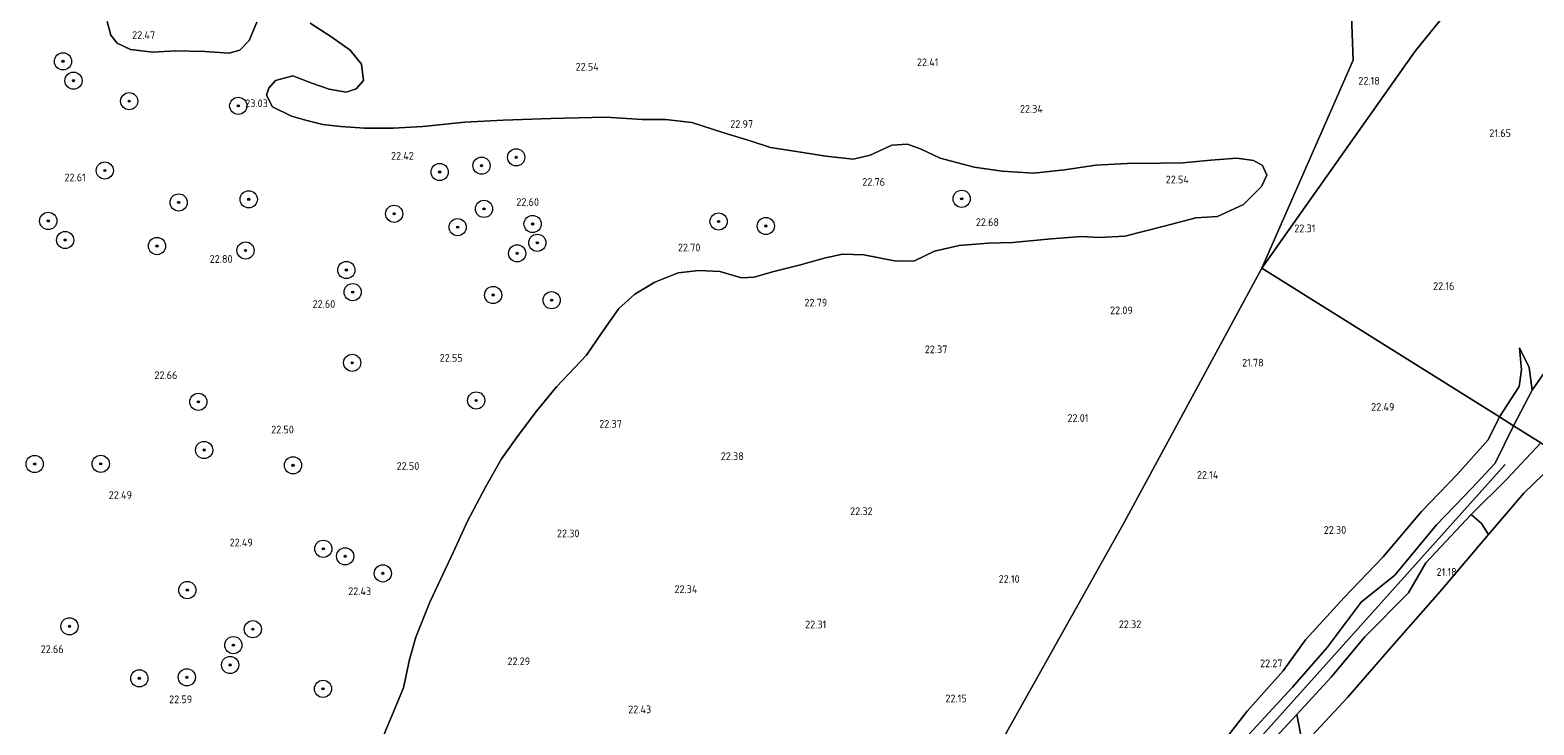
# Model space of a CAD drawing. Header units: metres. Extents: x 185049 to 189876, y 349292 to 352302.
# Tile 106 of 256: x 187622 to 187972, y 350899 to 351061. Entities that reach past the tile are written whole.
import ezdxf
from ezdxf.enums import TextEntityAlignment as Align

# ---------------------------------------------------------------- set-up
doc = ezdxf.new("R2010")
doc.units = ezdxf.units.M
for name, color, linetype, lineweight in [('B-WE-GR-BOOM-S', 90, 'Continuous', 25), ('B-WE-GR-BOS-GV', 40, 'Continuous', 13), ('B-WE-GR-GRAS-GV', 60, 'Continuous', 13), ('B-WE-GW-OPHOGING_KRUIN-G', 90, 'Continuous', 18), ('B-WE-GW-TALUD_KRUIN-G', 90, 'Continuous', 18), ('B-WE-GW-TALUD_TEEN-G', 90, 'Continuous', 18), ('B-WE-OB-OEVERVOORZIENING-G', 7, 'Continuous', 18), ('B-WE-OG-TERREIN_GROEN-GV', 7, 'Continuous', 18), ('B-WE-OG-WATER_RIVIER-GV', 130, 'Continuous', 18), ('X-XX-AL-HOOGTELABEL-S', 7, 'Continuous', 25)]:
    doc.layers.add(name, color=color, linetype=linetype, lineweight=lineweight)
doc.styles.add('NLCS-ISO-ANNOTATIVE-T18', font='NLCS-ISO.ttf', dxfattribs={"height": 1.8})

# ---------------------------------------------------------------- blocks, each defined once
blk = doc.blocks.new('SAL-HOOGTELABEL-SO')
at = {"color": 0, "linetype": 'ByBlock', "lineweight": -2, "style": 'NLCS-ISO-ANNOTATIVE-T18'}
blk.add_attdef('HOOGTE', text='', height=1.8, dxfattribs=at).set_placement((2.79, 0), align=Align.RIGHT)
blk = doc.blocks.new('SGR-BOOM_01-SO')
at = {"linetype": 'ByBlock', "lineweight": 18}
h = blk.add_hatch(color=0, dxfattribs=at)
h.dxf.hatch_style = 1
edge = h.paths.add_edge_path()
edge.add_arc((0, 0), 0.25, 0, 360)
at = {"color": 0, "linetype": 'ByBlock', "lineweight": 18}
for radius in [2, 0.25]:
    blk.add_circle((0, 0), radius, dxfattribs=at)

msp = doc.modelspace()

# ---------------------------------------------------------------- linework, layer by layer
at = {"layer": 'B-WE-GR-BOS-GV'}
for points in [[(187993.35, 351115.825, 21.863), (187969.02, 351086.818, 21.821), (187944.188, 351056.022, 21.829), (187908.53, 351005.478, 21.967), (187929.779, 351053.919, 21.941), (187928.19, 351095.343, 22.4), (187922.541, 351124.086, 22.919), (187913.035, 351144.682, 22.206), (187910.94, 351150.015, 21.105), (187918.557, 351155.26, 21.103), (187927.339, 351159.976, 21.103), (187931.363, 351162.237, 21.103), (187933.714, 351164.154, 21.103), (187935.062, 351165.621, 21.397), (187936.903, 351166.154, 21.98), (187940.499, 351164.378, 22.203), (187942.983, 351163.738, 22.182), (187945.32, 351164.063, 22.207), (187946.595, 351164.836, 21.976), (187951.282, 351161.14, 22.081), (187958.147, 351155.195, 22.077), (187967.411, 351146.886, 22.081), (187971.393, 351142.961, 22.064), (187975.439, 351138.474, 22.056)], [(187985.027, 350996.681, 23.569), (187971.4, 350977.073, 23.635), (187970.68, 350982.365, 23.495), (187968.423, 350986.986, 22.953), (187968.867, 350981.875, 22.787), (187968.37, 350977.987, 22.749), (187963.751, 350970.909, 22.707), (187960.078, 350973.211, 22.267), (187908.53, 351005.478, 21.967), (187944.188, 351056.022, 21.829), (187969.02, 351086.818, 21.821), (187993.35, 351115.825, 21.863)], [(187928.19, 351095.343, 22.4), (187929.779, 351053.919, 21.941), (187908.53, 351005.478, 21.967), (187876.526, 350946.51, 22.101), (187836.14, 350874.371, 22.161)], [(187674.784, 351062.703, 22.463), (187673, 351058.511, 22.53), (187670.769, 351056.255, 22.721), (187668.29, 351055.526, 22.84), (187662.629, 351055.943, 22.743), (187655.838, 351056.076, 22.572), (187650.582, 351055.734, 22.497), (187645.353, 351056.343, 22.46), (187642.278, 351057.828, 22.508), (187640.768, 351059.751, 22.542), (187639.912, 351062.882, 22.489)], [(187702.878, 350893.51, 22.467), (187706.324, 350901.693, 22.545), (187708.868, 350907.864, 22.628), (187710.259, 350914.423, 22.62), (187711.709, 350919.639, 22.564), (187715.009, 350927.804, 22.504), (187720.522, 350939.46, 22.448), (187723.744, 350946.596, 22.452), (187727.966, 350954.534, 22.512), (187731.643, 350961.103, 22.572), (187735.557, 350966.581, 22.56), (187739.832, 350972.194, 22.624), (187744.44, 350977.872, 22.654), (187751.407, 350985.264, 22.691), (187754.91, 350990.388, 22.728), (187758.937, 350996.116, 22.661), (187762.655, 350999.452, 22.631), (187767.35, 351002.22, 22.642), (187772.712, 351004.426, 22.687), (187777.528, 351004.956, 22.71), (187782.426, 351004.714, 22.758), (187787.508, 351003.275, 22.769), (187790.461, 351003.388, 22.837), (187794.707, 351004.639, 22.848), (187801.239, 351006.243, 22.885), (187807.037, 351007.94, 22.84), (187810.947, 351008.763, 22.833), (187815.963, 351008.605, 22.851), (187823.436, 351007.105, 22.859), (187827.688, 351007.174, 22.87), (187832.362, 351009.469, 22.859), (187838.132, 351010.811, 22.818), (187844.826, 351011.351, 22.766), (187850.6, 351011.506, 22.635), (187859.484, 351012.295, 22.545), (187866.533, 351012.869, 22.482), (187870.694, 351012.632, 22.437), (187876.635, 351012.914, 22.43), (187885.822, 351015.275, 22.37), (187893.157, 351017.203, 22.374), (187898.172, 351017.526, 22.389), (187904.223, 351020.279, 22.482), (187908.426, 351024.524, 22.467), (187909.663, 351027.131, 22.504), (187908.646, 351029.396, 22.478), (187906.56, 351030.537, 22.527), (187902.693, 351031.109, 22.542), (187896.636, 351030.599, 22.545), (187890.139, 351030.034, 22.62), (187884.904, 351029.963, 22.691), (187877.165, 351029.831, 22.725), (187869.907, 351029.481, 22.71), (187862.613, 351028.387, 22.747), (187855.372, 351027.579, 22.773), (187848.1, 351028.037, 22.792), (187841.614, 351029.032, 22.837), (187833.673, 351031.084, 22.911), (187829.274, 351033.158, 22.889), (187826.1, 351034.362, 22.851), (187822.462, 351034.131, 22.844), (187817.378, 351031.779, 22.84), (187813.483, 351030.89, 22.878), (187807.099, 351031.534, 22.863), (187800.746, 351032.569, 22.851), (187794.223, 351033.606, 23.008), (187789.515, 351035.137, 23.046), (187783.399, 351036.995, 23.034), (187775.915, 351039.397, 22.945), (187769.838, 351040.117, 22.945), (187764.353, 351040.088, 22.833), (187755.937, 351040.613, 22.71), (187743.153, 351040.353, 22.471), (187732.015, 351039.944, 22.419), (187723.109, 351039.475, 22.419), (187713.355, 351038.462, 22.422), (187706.493, 351038.043, 22.486), (187699.76, 351038.08, 22.628), (187694.281, 351038.487, 22.732), (187690.073, 351038.965, 22.863), (187686.349, 351039.831, 23.016), (187682.847, 351040.892, 23.008), (187678.362, 351043.067, 22.889), (187676.989, 351045.737, 22.732), (187677.58, 351047.404, 22.557), (187679.105, 351049.136, 22.419), (187683.151, 351050.238, 22.381), (187687.52, 351048.552, 22.202), (187691.547, 351047.135, 22.243), (187695.531, 351046.48, 22.288), (187697.87, 351047.227, 22.299), (187699.552, 351049.158, 22.344), (187699.112, 351052.984, 22.415), (187696.46, 351056.218, 22.437), (187691.928, 351059.443, 22.385), (187687.166, 351062.522, 22.329)], [(187836.14, 350874.371, 22.161), (187876.526, 350946.51, 22.101), (187908.53, 351005.478, 21.967), (187960.078, 350973.211, 22.267), (187963.751, 350970.909, 22.707), (187961.116, 350965.534, 22.664), (187953.972, 350957.523, 22.639), (187945.626, 350948.868, 22.507), (187936.737, 350938.333, 22.588), (187927.636, 350928.838, 22.528), (187918.695, 350918.977, 22.558), (187913.458, 350911.823, 22.63), (187905.106, 350902.394, 22.707), (187897.269, 350892.34, 22.728)]]:
    msp.add_polyline3d(points, dxfattribs=at)
at = {"layer": 'B-WE-GR-GRAS-GV'}
for points in [[(187639.912, 351062.882, 22.489), (187640.768, 351059.751, 22.542), (187642.278, 351057.828, 22.508), (187645.353, 351056.343, 22.46), (187650.582, 351055.734, 22.497), (187655.838, 351056.076, 22.572), (187662.629, 351055.943, 22.743), (187668.29, 351055.526, 22.84), (187670.769, 351056.255, 22.721), (187673, 351058.511, 22.53), (187674.784, 351062.703, 22.463)], [(187687.166, 351062.522, 22.329), (187691.928, 351059.443, 22.385), (187696.46, 351056.218, 22.437), (187699.112, 351052.984, 22.415), (187699.552, 351049.158, 22.344), (187697.87, 351047.227, 22.299), (187695.531, 351046.48, 22.288), (187691.547, 351047.135, 22.243), (187687.52, 351048.552, 22.202), (187683.151, 351050.238, 22.381), (187679.105, 351049.136, 22.419), (187677.58, 351047.404, 22.557), (187676.989, 351045.737, 22.732), (187678.362, 351043.067, 22.889), (187682.847, 351040.892, 23.008), (187686.349, 351039.831, 23.016), (187690.073, 351038.965, 22.863), (187694.281, 351038.487, 22.732), (187699.76, 351038.08, 22.628), (187706.493, 351038.043, 22.486), (187713.355, 351038.462, 22.422), (187723.109, 351039.475, 22.419), (187732.015, 351039.944, 22.419), (187743.153, 351040.353, 22.471), (187755.937, 351040.613, 22.71), (187764.353, 351040.088, 22.833), (187769.838, 351040.117, 22.945), (187775.915, 351039.397, 22.945), (187783.399, 351036.995, 23.034), (187789.515, 351035.137, 23.046), (187794.223, 351033.606, 23.008), (187800.746, 351032.569, 22.851), (187807.099, 351031.534, 22.863), (187813.483, 351030.89, 22.878), (187817.378, 351031.779, 22.84), (187822.462, 351034.131, 22.844), (187826.1, 351034.362, 22.851), (187829.274, 351033.158, 22.889), (187833.673, 351031.084, 22.911), (187841.614, 351029.032, 22.837), (187848.1, 351028.037, 22.792), (187855.372, 351027.579, 22.773), (187862.613, 351028.387, 22.747), (187869.907, 351029.481, 22.71), (187877.165, 351029.831, 22.725), (187884.904, 351029.963, 22.691), (187890.139, 351030.034, 22.62), (187896.636, 351030.599, 22.545), (187902.693, 351031.109, 22.542), (187906.56, 351030.537, 22.527), (187908.646, 351029.396, 22.478), (187909.663, 351027.131, 22.504), (187908.426, 351024.524, 22.467), (187904.223, 351020.279, 22.482), (187898.172, 351017.526, 22.389), (187893.157, 351017.203, 22.374), (187885.822, 351015.275, 22.37), (187876.635, 351012.914, 22.43), (187870.694, 351012.632, 22.437), (187866.533, 351012.869, 22.482), (187859.484, 351012.295, 22.545), (187850.6, 351011.506, 22.635), (187844.826, 351011.351, 22.766), (187838.132, 351010.811, 22.818), (187832.362, 351009.469, 22.859), (187827.688, 351007.174, 22.87), (187823.436, 351007.105, 22.859), (187815.963, 351008.605, 22.851), (187810.947, 351008.763, 22.833), (187807.037, 351007.94, 22.84), (187801.239, 351006.243, 22.885), (187794.707, 351004.639, 22.848), (187790.461, 351003.388, 22.837), (187787.508, 351003.275, 22.769), (187782.426, 351004.714, 22.758), (187777.528, 351004.956, 22.71), (187772.712, 351004.426, 22.687), (187767.35, 351002.22, 22.642), (187762.655, 350999.452, 22.631), (187758.937, 350996.116, 22.661), (187754.91, 350990.388, 22.728), (187751.407, 350985.264, 22.691), (187744.44, 350977.872, 22.654), (187739.832, 350972.194, 22.624), (187735.557, 350966.581, 22.56), (187731.643, 350961.103, 22.572), (187727.966, 350954.534, 22.512), (187723.744, 350946.596, 22.452), (187720.522, 350939.46, 22.448), (187715.009, 350927.804, 22.504), (187711.709, 350919.639, 22.564), (187710.259, 350914.423, 22.62), (187708.868, 350907.864, 22.628), (187706.324, 350901.693, 22.545), (187702.878, 350893.51, 22.467)], [(187973.376, 350964.877, 23.815), (187967.047, 350968.843, 23.703), (187971.4, 350977.073, 23.635), (187985.027, 350996.681, 23.569)], [(187903.688, 350895.047, 23.813), (187915.655, 350908.008, 23.792), (187923.694, 350917.208, 23.818), (187931.577, 350927.8, 23.746), (187939.413, 350934.052, 23.763), (187949.128, 350945.764, 23.707), (187957.393, 350954.399, 23.72), (187962.775, 350960.156, 23.792), (187967.047, 350968.843, 23.703), (187973.376, 350964.877, 23.815), (187965.445, 350956.347, 23.89), (187957.183, 350948.205, 23.902), (187946.656, 350936.965, 23.919), (187942.58, 350929.936, 23.911), (187932.43, 350919.746, 23.941), (187924.622, 350910.361, 23.902), (187916.68, 350901.658, 23.992), (187908.689, 350892.998, 23.996)]]:
    msp.add_polyline3d(points, dxfattribs=at)
for points in [[(187969.439, 350953.11, 20.891), (187961.233, 350943.563, 20.904), (187959.617, 350946.119, 22.155), (187957.183, 350948.205, 23.902), (187965.445, 350956.347, 23.89), (187973.376, 350964.877, 23.815), (187978.359, 350961.754, 20.891)], [(187887.91, 350860.058, 20.976), (187875.608, 350846.007, 21.002), (187876.875, 350857.06, 23.779), (187885.878, 350867.515, 23.864), (187892.434, 350875.542, 23.83), (187900.442, 350884.494, 24.017), (187908.689, 350892.998, 23.996), (187916.68, 350901.658, 23.992), (187918.018, 350894.405, 20.93), (187908.329, 350883.384, 20.959), (187898.128, 350871.66, 20.951)]]:
    msp.add_polyline3d(points, close=True, dxfattribs=at)
at = {"layer": 'B-WE-GW-OPHOGING_KRUIN-G'}
msp.add_polyline3d([(187773.958, 350751.517, 24.047), (187801.331, 350782.586, 23.896), (187823.068, 350804.353, 23.996), (187896.477, 350883.23, 24.038), (187965.112, 350959.785, 23.983)], dxfattribs=at)
at = {"layer": 'B-WE-GW-TALUD_KRUIN-G'}
for points in [[(187967.047, 350968.843, 23.703), (187971.4, 350977.073, 23.635), (187970.68, 350982.365, 23.495), (187968.423, 350986.986, 22.953)], [(187795.043, 350781.986, 23.771), (187805.248, 350793.454, 23.852), (187815.266, 350806.173, 23.686), (187819.657, 350811.24, 23.648), (187823.928, 350811.652, 23.627), (187834.641, 350821.969, 23.758), (187851.462, 350839.356, 23.813), (187863.953, 350853.254, 23.788), (187881.335, 350870.846, 23.847), (187892.269, 350882.745, 23.741), (187903.688, 350895.047, 23.813), (187915.655, 350908.008, 23.792), (187923.694, 350917.208, 23.818), (187931.577, 350927.8, 23.746), (187939.413, 350934.052, 23.763), (187949.128, 350945.764, 23.707), (187957.393, 350954.399, 23.72), (187962.775, 350960.156, 23.792), (187967.047, 350968.843, 23.703)], [(187973.376, 350964.877, 23.815), (187965.445, 350956.347, 23.89), (187957.183, 350948.205, 23.902), (187946.656, 350936.965, 23.919), (187942.58, 350929.936, 23.911), (187932.43, 350919.746, 23.941), (187924.622, 350910.361, 23.902), (187916.68, 350901.658, 23.992), (187908.689, 350892.998, 23.996)]]:
    msp.add_polyline3d(points, dxfattribs=at)
at = {"layer": 'B-WE-GW-TALUD_TEEN-G'}
for points in [[(187968.423, 350986.986, 22.953), (187968.867, 350981.875, 22.787), (187968.37, 350977.987, 22.749), (187963.751, 350970.909, 22.707)], [(187963.751, 350970.909, 22.707), (187961.116, 350965.534, 22.664), (187953.972, 350957.523, 22.639), (187945.626, 350948.868, 22.507), (187936.737, 350938.333, 22.588), (187927.636, 350928.838, 22.528), (187918.695, 350918.977, 22.558), (187913.458, 350911.823, 22.63), (187905.106, 350902.394, 22.707), (187897.269, 350892.34, 22.728), (187888.018, 350882.929, 22.791), (187879.549, 350874.779, 22.745), (187869.131, 350864.512, 22.779), (187859.832, 350856.334, 22.719), (187850.339, 350847.447, 22.346), (187840.523, 350836.025, 22.393), (187831.913, 350825.987, 22.499), (187822.756, 350819.136, 22.405), (187815.529, 350816.794, 22.198), (187811.873, 350812.676, 22.159), (187806.064, 350802.772, 22.155), (187799.625, 350793.949, 22.215), (187793.442, 350787.054, 22.193), (187783.742, 350775.434, 22.579)]]:
    msp.add_polyline3d(points, dxfattribs=at)
at = {"layer": 'B-WE-OB-OEVERVOORZIENING-G'}
msp.add_polyline3d([(187978.359, 350961.754, 20.891), (187969.439, 350953.11, 20.891), (187961.233, 350943.563, 20.904), (187949.944, 350930.243, 20.904), (187938.661, 350917.408, 20.917), (187928.44, 350905.588, 20.942), (187918.018, 350894.405, 20.93), (187908.329, 350883.384, 20.959), (187898.128, 350871.66, 20.951), (187887.91, 350860.058, 20.976), (187875.608, 350846.007, 21.002), (187865.681, 350836.111, 21.014), (187854.696, 350824.176, 20.976), (187843.827, 350811.764, 21.002), (187832.407, 350799.857, 21.019), (187813.854, 350779.574, 21.031), (187809.922, 350775.278, 21.036), (187797.189, 350761.924, 20.989), (187785.964, 350749.243, 20.989), (187775.323, 350736.7, 20.997), (187766.947, 350729.038, 20.955)], dxfattribs=at)
at = {"layer": 'B-WE-OG-TERREIN_GROEN-GV'}
for points in [[(187971.4, 350977.073, 23.635), (187967.047, 350968.843, 23.703), (187963.751, 350970.909, 22.707), (187968.37, 350977.987, 22.749), (187968.867, 350981.875, 22.787), (187968.423, 350986.986, 22.953), (187970.68, 350982.365, 23.495)], [(187928.44, 350905.588, 20.942), (187918.018, 350894.405, 20.93), (187916.68, 350901.658, 23.992), (187924.622, 350910.361, 23.902), (187932.43, 350919.746, 23.941), (187942.58, 350929.936, 23.911), (187946.656, 350936.965, 23.919), (187957.183, 350948.205, 23.902), (187959.617, 350946.119, 22.155), (187961.233, 350943.563, 20.904), (187949.944, 350930.243, 20.904), (187938.661, 350917.408, 20.917)]]:
    msp.add_polyline3d(points, close=True, dxfattribs=at)
msp.add_polyline3d([(187897.269, 350892.34, 22.728), (187905.106, 350902.394, 22.707), (187913.458, 350911.823, 22.63), (187918.695, 350918.977, 22.558), (187927.636, 350928.838, 22.528), (187936.737, 350938.333, 22.588), (187945.626, 350948.868, 22.507), (187953.972, 350957.523, 22.639), (187961.116, 350965.534, 22.664), (187963.751, 350970.909, 22.707), (187967.047, 350968.843, 23.703), (187962.775, 350960.156, 23.792), (187957.393, 350954.399, 23.72), (187949.128, 350945.764, 23.707), (187939.413, 350934.052, 23.763), (187931.577, 350927.8, 23.746), (187923.694, 350917.208, 23.818), (187915.655, 350908.008, 23.792), (187903.688, 350895.047, 23.813)], dxfattribs=at)
at = {"layer": 'B-WE-OG-WATER_RIVIER-GV'}
msp.add_polyline3d([(187918.018, 350894.405, 20.93), (187928.44, 350905.588, 20.942), (187938.661, 350917.408, 20.917), (187949.944, 350930.243, 20.904), (187961.233, 350943.563, 20.904), (187969.439, 350953.11, 20.891), (187978.359, 350961.754, 20.891), (188056.181, 350912.985, 20.903), (188048.378, 350903.629, 20.903), (188043.083, 350898.562, 20.903)], dxfattribs=at)

# ---------------------------------------------------------------- block references
at = {"layer": 'B-WE-GR-BOOM-S'}
for p in [(187629.67, 351053.612, 22.504), (187632.113, 351049.126, 22.564), (187645.071, 351044.358, 22.328), (187670.432, 351043.27, 22.947), (187727.023, 351029.353, 22.294), (187735.086, 351031.294, 22.259), (187639.386, 351028.224, 22.695), (187717.268, 351027.868, 22.225), (187656.581, 351020.797, 22.843), (187672.869, 351021.53, 22.723), (187727.586, 351019.288, 22.225), (187838.693, 351021.646, 22.483), (187626.239, 351016.493, 22.431), (187706.688, 351018.159, 22.843), (187721.45, 351015.046, 22.156), (187738.891, 351015.782, 22.431), (187782.151, 351016.354, 22.156), (187793.142, 351015.306, 22.414), (187630.17, 351012.046, 22.517), (187651.524, 351010.639, 22.773), (187672.131, 351009.618, 22.551), (187735.297, 351008.934, 22.414), (187739.978, 351011.405, 22.74), (187695.58, 351005.067, 22.689), (187697.053, 350999.923, 22.5), (187729.712, 350999.238, 22.328), (187743.316, 350998.043, 22.448), (187696.941, 350983.478, 22.328), (187661.156, 350974.396, 22.345), (187725.779, 350974.715, 22.242), (187662.491, 350963.181, 22.311), (187623.08, 350959.93, 22.38), (187638.448, 350959.969, 22.328), (187683.171, 350959.622, 22.191), (187690.213, 350940.199, 22.208), (187695.289, 350938.445, 22.173), (187704.059, 350934.471, 22.294), (187658.579, 350930.59, 22.259), (187631.168, 350922.144, 22.62), (187673.816, 350921.485, 22.294), (187669.292, 350917.785, 22.225), (187647.412, 350910.045, 22.362), (187658.477, 350910.304, 22.517), (187668.536, 350913.172, 22.5), (187690.142, 350907.618, 22.225)]:
    msp.add_blockref('SGR-BOOM_01-SO', p, dxfattribs=at)
at = {"layer": 'X-XX-AL-HOOGTELABEL-S'}
for p, values in [((187648.306, 351058.843, 22.474), {'HOOGTE': '22.47'}), ((187751.5, 351051.472, 22.537), {'HOOGTE': '22.54'}), ((187830.495, 351052.514, 22.41), {'HOOGTE': '22.41'}), ((187933.156, 351048.202, 22.182), {'HOOGTE': '22.18'}), ((187674.529, 351042.966, 23.034), {'HOOGTE': '23.03'}), ((187854.799, 351041.662, 22.336), {'HOOGTE': '22.34'}), ((187787.397, 351038.138, 22.97), {'HOOGTE': '22.97'}), ((187963.654, 351036.01, 21.652), {'HOOGTE': '21.65'}), ((187708.477, 351030.724, 22.421), {'HOOGTE': '22.42'}), ((187632.174, 351025.719, 22.612), {'HOOGTE': '22.61'}), ((187818.067, 351024.658, 22.761), {'HOOGTE': '22.76'}), ((187888.742, 351025.225, 22.537), {'HOOGTE': '22.54'}), ((187737.595, 351019.986, 22.601), {'HOOGTE': '22.60'}), ((187844.583, 351015.294, 22.675), {'HOOGTE': '22.68'}), ((187918.182, 351013.858, 22.306), {'HOOGTE': '22.31'}), ((187775.131, 351009.404, 22.701), {'HOOGTE': '22.70'}), ((187666.32, 351006.736, 22.802), {'HOOGTE': '22.80'}), ((187950.497, 351000.43, 22.161), {'HOOGTE': '22.16'}), ((187690.209, 350996.256, 22.597), {'HOOGTE': '22.60'}), ((187804.634, 350996.58, 22.787), {'HOOGTE': '22.79'}), ((187875.704, 350994.785, 22.086), {'HOOGTE': '22.09'}), ((187719.838, 350983.728, 22.552), {'HOOGTE': '22.55'}), ((187832.582, 350985.714, 22.365), {'HOOGTE': '22.37'}), ((187906.145, 350982.611, 21.782), {'HOOGTE': '21.78'}), ((187653.484, 350979.681, 22.66), {'HOOGTE': '22.66'}), ((187865.393, 350969.72, 22.011), {'HOOGTE': '22.01'}), ((187936.546, 350972.301, 22.49), {'HOOGTE': '22.49'}), ((187680.573, 350967.049, 22.496), {'HOOGTE': '22.50'}), ((187756.858, 350968.358, 22.369), {'HOOGTE': '22.37'}), ((187785.216, 350960.847, 22.384), {'HOOGTE': '22.38'}), ((187709.758, 350958.555, 22.5), {'HOOGTE': '22.50'}), ((187895.614, 350956.482, 22.138), {'HOOGTE': '22.14'}), ((187642.93, 350951.808, 22.485), {'HOOGTE': '22.49'}), ((187815.181, 350948.047, 22.321), {'HOOGTE': '22.32'}), ((187746.998, 350942.871, 22.295), {'HOOGTE': '22.30'}), ((187925.348, 350943.677, 22.295), {'HOOGTE': '22.30'}), ((187671.043, 350940.755, 22.485), {'HOOGTE': '22.49'}), ((187849.384, 350932.262, 22.104), {'HOOGTE': '22.10'}), ((187951.042, 350933.905, 21.184), {'HOOGTE': '21.18'}), ((187698.562, 350929.426, 22.433), {'HOOGTE': '22.43'}), ((187774.436, 350929.896, 22.336), {'HOOGTE': '22.34'}), ((187804.411, 350921.687, 22.313), {'HOOGTE': '22.31'}), ((187877.676, 350921.731, 22.321), {'HOOGTE': '22.32'}), ((187627.022, 350915.954, 22.66), {'HOOGTE': '22.66'}), ((187735.533, 350913.124, 22.287), {'HOOGTE': '22.29'}), ((187910.529, 350912.651, 22.274), {'HOOGTE': '22.27'}), ((187656.919, 350904.273, 22.589), {'HOOGTE': '22.59'}), ((187837.071, 350904.459, 22.149), {'HOOGTE': '22.15'}), ((187763.692, 350901.931, 22.429), {'HOOGTE': '22.43'})]:
    msp.add_blockref('SAL-HOOGTELABEL-SO', p, dxfattribs=at).add_auto_attribs(values)

doc.saveas('drawing.dxf')
